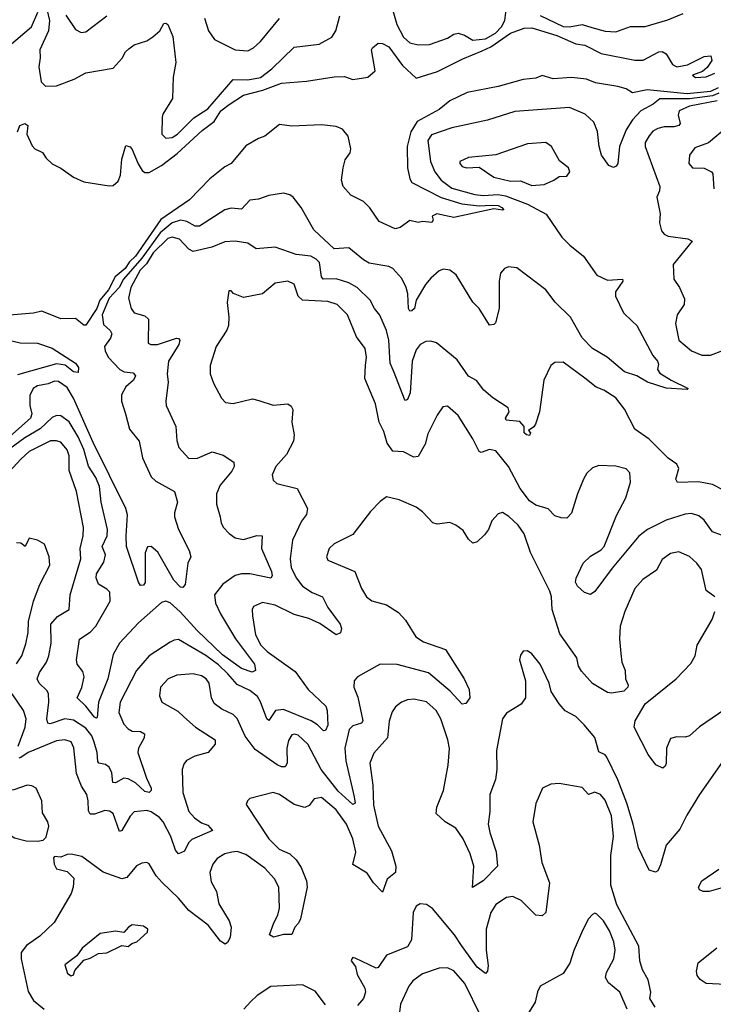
# Model space of a CAD drawing. Extents: x 1678759 to 1859541, y 384609 to 522867.
# Tile 233 of 256: x 1744380 to 1747679, y 480068 to 484748. Entities that reach past the tile are written whole.
import ezdxf

# ---------------------------------------------------------------- set-up
doc = ezdxf.new("R2010")
doc.units = 0

msp = doc.modelspace()

# ---------------------------------------------------------------- linework, layer by layer
at = {"layer": '0CON20XD'}
for points in [[(1744502, 484825), (1744522.1, 484745), (1744516.3, 484695), (1744475.9, 484605), (1744477.6, 484567.6), (1744470.3, 484525), (1744482.4, 484452.4), (1744502.9, 484432.9), (1744555, 484434.2), (1744639.2, 484465), (1744695, 484496.1), (1744825, 484518.8), (1744868, 484565), (1744883.3, 484595), (1744899.5, 484610.5), (1744925, 484628.2), (1744985, 484648.5), (1745013.7, 484666.3), (1745046.9, 484695), (1745065, 484730.8), (1745075, 484732.5), (1745084, 484725), (1745108.1, 484668.1), (1745122, 484545), (1745109.6, 484475), (1745106.6, 484373.4), (1745060.5, 484299.5), (1745057.1, 484285), (1745056, 484205), (1745075, 484186), (1745105, 484189.2), (1745130, 484205), (1745208.8, 484281.2), (1745275, 484324.3), (1745395, 484464.1), (1745465, 484462.7), (1745525, 484473.2), (1745579.4, 484515), (1745685, 484618.2), (1745805, 484631.9), (1745865.2, 484664.8), (1745883.6, 484695), (1745903.1, 484766.9)], [(1746145.3, 484825), (1746172.9, 484725), (1746205, 484665.4), (1746235, 484638.9), (1746275, 484628.2), (1746328.7, 484631.3), (1746415, 484660.6), (1746445, 484679.4), (1746465, 484684.4), (1746495, 484675.6), (1746535, 484650.8), (1746595, 484657.8), (1746643.3, 484685), (1746671.9, 484715), (1746687, 484745), (1746694.1, 484795.9)], [(1744330, 484625), (1744435.7, 484714.3), (1744466, 484785)], [(1744599.2, 484769.2), (1744645, 484702), (1744673, 484687), (1744695, 484691.2), (1744795, 484767.1)], [(1745258.2, 484755), (1745277.5, 484695), (1745306, 484655), (1745405, 484605.6), (1745465, 484600.9), (1745491.4, 484615), (1745524.7, 484645.3), (1745615.8, 484754.2)], [(1746855, 484768), (1746965, 484715.4), (1746995, 484713.9), (1747055, 484725.2), (1747101.9, 484711.8), (1747165, 484693.3), (1747215, 484691.3), (1747285, 484716.2), (1747355, 484715.8), (1747462.9, 484747.1), (1747535, 484777.8)], [(1744369.2, 484215), (1744381.1, 484245), (1744404.3, 484254.3), (1744418, 484245), (1744413.9, 484203.9), (1744439.3, 484149.3), (1744452.5, 484135), (1744487.7, 484117.7), (1744505, 484090), (1744535, 484063.3), (1744575, 484043.3), (1744635, 484000), (1744685, 483978), (1744805, 483959.2), (1744825, 483960.8), (1744848.9, 483981.1), (1744859.8, 484010.2), (1744865.6, 484085), (1744885, 484151.2), (1744905, 484144), (1744915, 484132), (1744943.2, 484063.2), (1744962.3, 484032.3), (1744975, 484022.7), (1744995, 484022.7), (1745054.8, 484055.2), (1745128.3, 484111.7), (1745248.1, 484221.9), (1745305, 484264.8), (1745336.5, 484315), (1745375.9, 484345.9), (1745445, 484389.3), (1745537, 484413), (1745625, 484446.5), (1745743.8, 484456.2), (1745875, 484477.1), (1745925, 484478), (1745965, 484463.8), (1746035, 484476), (1746070, 484505), (1746053.8, 484605), (1746057.5, 484615), (1746085, 484636.7), (1746105, 484635.8), (1746135, 484619.1), (1746200.5, 484530.5), (1746265, 484471.2), (1746367.3, 484502.7), (1746487.5, 484562.5), (1746580.2, 484599.8), (1746620.3, 484619.7), (1746715, 484684.4), (1746778.9, 484708.9)], [(1746778.9, 484708.9), (1746815, 484709.2), (1746935, 484673.4), (1747025, 484633.2), (1747067.4, 484627.4), (1747145, 484587.1), (1747305, 484556.6), (1747345, 484556.4), (1747419.2, 484595), (1747435, 484597.3), (1747455, 484586.2), (1747485, 484535.8), (1747505, 484524.3), (1747556.5, 484533.5), (1747635, 484574), (1747667, 484577), (1747672.5, 484555), (1747649.5, 484520.5), (1747628.3, 484501.7), (1747580, 484485), (1747594.2, 484474.2), (1747645, 484477.5), (1747686.7, 484495)], [(1747702.8, 484425), (1747665, 484407.8), (1747555, 484395.3), (1747365, 484415.2), (1747295, 484401.1), (1747265, 484420), (1747225, 484431.2), (1747118.4, 484448.4), (1747075.2, 484465.2), (1747005, 484474.2), (1746917.7, 484467.7), (1746865, 484483.8), (1746835, 484470.8), (1746775, 484464.3), (1746655, 484431.2), (1746507.4, 484402.6), (1746425, 484363.4), (1746375, 484321), (1746269.8, 484265), (1746240.3, 484215), (1746222.9, 484145), (1746224.7, 484045), (1746235, 483992.5), (1746244.4, 483974.4), (1746385, 483903.5), (1746483.4, 483873.4), (1746565, 483864.3), (1746622.5, 483867.5), (1746655.7, 483865), (1746673.3, 483855), (1746682.5, 483845), (1746677, 483843), (1746635, 483849.1), (1746445, 483808.5), (1746364, 483826), (1746342.5, 483815), (1746346.7, 483795), (1746340, 483785), (1746295, 483789.2), (1746275, 483783.8), (1746235, 483794.2), (1746190, 483760), (1746165, 483754.2), (1746089.8, 483789.8), (1746045, 483853.6), (1746015, 483884.7), (1745954.4, 483914.4), (1745917.9, 483955), (1745910.4, 483985), (1745918.9, 484045), (1745928.3, 484081.7), (1745951, 484115), (1745954.8, 484135), (1745942, 484195), (1745915, 484227.7), (1745885, 484241.1), (1745815, 484248.6), (1745675, 484241.9), (1745615, 484250), (1745546.2, 484195), (1745515, 484184.3), (1745455, 484148.6), (1745385, 484065.6), (1745355, 484048.6), (1745285, 483991.8), (1745187.4, 483892.6), (1745051.2, 483798.8), (1744930.2, 483625), (1744902.2, 483597.8), (1744880.9, 483565), (1744834.4, 483525.6), (1744801.5, 483465), (1744761.1, 483415), (1744746, 483375), (1744695, 483296.2), (1744685, 483296.4), (1744645, 483327.4), (1744575, 483326), (1744485, 483363.1), (1744445, 483354.1), (1744312.4, 483342.4)], [(1747705, 484399), (1747675, 484385.8), (1747565, 484371.6), (1747425, 484372.1), (1747392.8, 484347.2), (1747335, 484315.7), (1747295, 484272), (1747264.8, 484225), (1747233, 484145), (1747224.5, 484065), (1747217.6, 484052.4), (1747205, 484045.6), (1747181.5, 484055), (1747146.7, 484105), (1747135.6, 484145), (1747127.7, 484217.7), (1747111.3, 484261.3), (1747069.9, 484299.9), (1746995, 484331.2), (1746735, 484312.5), (1746605, 484270.5), (1746435.3, 484234.7), (1746339.1, 484200.9), (1746321.1, 484175), (1746333.3, 484075), (1746354.4, 484025), (1746384.3, 483985), (1746435, 483947.9), (1746545, 483917.8), (1746585, 483912.5), (1746655, 483917), (1746690.8, 483910.8), (1746795, 483870.9), (1746884.7, 483824.7), (1746958.5, 483715), (1746995.9, 483675.9), (1747060.8, 483625), (1747125, 483534.3), (1747175, 483510), (1747246.7, 483515), (1747248.8, 483505), (1747214.2, 483455), (1747213.3, 483435), (1747251.8, 483355), (1747294.3, 483314.3), (1747315, 483294.3), (1747391.8, 483151.8), (1747414, 483125), (1747418.8, 483111.2), (1747413.8, 483086.2), (1747425, 483068.8), (1747478, 483035), (1747560, 482995), (1747555, 482990), (1747455, 482997.7), (1747365.5, 483025.5), (1747315, 483056.2), (1747256.2, 483075), (1747174.6, 483144.6), (1747105, 483185.6), (1747055, 483236.9), (1746999.1, 483335), (1746926.1, 483406.1), (1746881.6, 483465), (1746745, 483568.8), (1746705, 483574.4), (1746685, 483565.6), (1746666.9, 483543.1), (1746660, 483505), (1746660.6, 483375), (1746642.7, 483307.3), (1746635, 483298.8), (1746615, 483296.2), (1746566, 483375), (1746535, 483406.2), (1746456, 483535), (1746425, 483558), (1746395, 483562.5), (1746375.7, 483554.3), (1746335, 483520), (1746309.8, 483490.2), (1746265.5, 483415), (1746257.1, 483375), (1746245, 483363.8), (1746235, 483363.3), (1746228.5, 483375), (1746225.5, 483445), (1746218.2, 483475), (1746197.6, 483517.6), (1746155, 483565.5), (1746135, 483575.4), (1746041.9, 483591.9), (1746015, 483606.6), (1745945, 483664.5), (1745875, 483658.5), (1745779.4, 483749.4), (1745718.5, 483855), (1745680, 483905), (1745665, 483915.5), (1745635, 483923.3), (1745565, 483913.5), (1745515, 483895.5), (1745475, 483890.6), (1745435, 483848.1), (1745385, 483852.3), (1745355, 483845.4), (1745235, 483767.4), (1745215, 483767.4), (1745175, 483788.4), (1745145.2, 483795.1), (1745105, 483782.3), (1745048, 483735), (1744960.9, 483615), (1744874, 483515), (1744852.6, 483475), (1744804.9, 483425), (1744772, 483345), (1744779.1, 483299.1), (1744810.8, 483270.7), (1744818, 483255), (1744811.3, 483235), (1744783.6, 483195), (1744786.4, 483175), (1744800.9, 483145), (1744855.6, 483085.6), (1744876, 483075), (1744919.1, 483069.1), (1744930, 483055), (1744921.9, 483035), (1744885, 483003.3), (1744863.5, 482965), (1744864.5, 482935.5), (1744882.4, 482875), (1744901.9, 482801.9), (1744948.8, 482745), (1744964, 482665), (1745004.6, 482575), (1745026.9, 482555), (1745115.7, 482505), (1745130.6, 482455), (1745115.5, 482405), (1745116.2, 482385), (1745135.3, 482325), (1745185.4, 482225), (1745194.3, 482195), (1745180, 482165), (1745166.7, 482063.3), (1745155, 482050), (1745145, 482051.4), (1745113.3, 482085), (1745037, 482217), (1745005, 482243.8), (1744987, 482243), (1744976.6, 482213.4), (1744976.5, 482073.5), (1744968.8, 482061.2), (1744955, 482058.8), (1744944.6, 482074.6), (1744888.2, 482245), (1744886.8, 482293.2)], [(1747696.7, 484363.3), (1747565, 484337.1), (1747516.4, 484315), (1747512.4, 484295), (1747521.5, 484255), (1747515.2, 484244.8), (1747491, 484239), (1747445, 484239.8), (1747415, 484230.7), (1747391.1, 484218.9), (1747373.3, 484196.8), (1747355.5, 484165), (1747355.4, 484145), (1747424.5, 483955.5), (1747423.3, 483935), (1747410, 483905), (1747426.2, 483825), (1747422.8, 483782.8), (1747431.8, 483745), (1747445, 483728.2), (1747465, 483719.1), (1747557.4, 483707.4), (1747578, 483695), (1747488.6, 483585), (1747491.2, 483515), (1747518, 483475), (1747541.7, 483421.7), (1747540, 483395), (1747507.1, 483345), (1747498.6, 483305), (1747514.4, 483225), (1747575.6, 483175), (1747625, 483153.1), (1747665, 483153.8), (1747725, 483175.7)], [(1747775, 484262.5), (1747656.6, 484163.4), (1747590.4, 484139.6), (1747565.8, 484105), (1747562.9, 484065), (1747580, 484045), (1747635, 484042.9), (1747670, 484025), (1747676.2, 484015), (1747681.4, 483945)], [(1746815, 483960.5), (1746875, 483964.5), (1746921.2, 483985), (1746945, 484002.5), (1746982.5, 484005), (1746996, 484025), (1746990, 484045), (1746947, 484077), (1746909.2, 484145), (1746882.5, 484165), (1746795, 484157.8), (1746645, 484106.7), (1746515, 484092.9), (1746473.3, 484075), (1746473.3, 484065), (1746485, 484050), (1746505, 484044.3), (1746565, 484048), (1746635, 483999.4), (1746715, 483981.3), (1746761.7, 483981.7), (1746815, 483960.5)], [(1747725, 482514.4), (1747675, 482539.5), (1747608.6, 482551.4), (1747508, 482548), (1747501.4, 482565), (1747515.6, 482615), (1747505.7, 482635), (1747463.9, 482663.9), (1747373.8, 482755), (1747305, 482802.5), (1747256.9, 482896.9), (1747215, 482951.5), (1747157.7, 482987.7), (1747121.7, 483001.7), (1747068.6, 483045), (1746965, 483120.8), (1746925, 483118.8), (1746906.7, 483105), (1746872.2, 483035), (1746851.9, 482885), (1746833.6, 482826.4), (1746825, 482812.5), (1746800, 482795), (1746810, 482785), (1746805, 482772.5), (1746790, 482775), (1746780, 482785), (1746780, 482815), (1746758, 482838), (1746694.2, 482844.2), (1746691.2, 482855), (1746708.5, 482885), (1746703.5, 482903.5), (1746630.7, 482950.7), (1746588, 482988), (1746553, 483033), (1746513.8, 483053.8), (1746461.2, 483131.2), (1746361.7, 483211.7), (1746335, 483220.5), (1746311.9, 483218.1), (1746285, 483204.5), (1746265, 483179.4), (1746247.3, 483125), (1746237.1, 482975), (1746225, 482942.9), (1746215, 482938.6), (1746209.4, 482945), (1746160.9, 483070.9), (1746141.9, 483115), (1746135.2, 483225), (1746125, 483270.8), (1746093.3, 483343.3), (1746067.5, 483375), (1746047.1, 483415), (1745985.5, 483475), (1745945, 483497.3), (1745885, 483516.5), (1745823.1, 483515), (1745815.9, 483525.9), (1745805.8, 483595), (1745790.7, 483610.7), (1745765, 483624.2), (1745695, 483633.1), (1745595, 483666.5), (1745505, 483658.6), (1745465, 483685.7), (1745405, 483695.4), (1745355, 483692.7), (1745293.6, 483666.4), (1745205, 483646.2), (1745185, 483657.5), (1745140.5, 483705), (1745105, 483714.7), (1745085, 483707.6), (1745015, 483640.3), (1744982.3, 483587.6), (1744952.6, 483557.4), (1744908.1, 483475), (1744897.7, 483425), (1744910, 483375), (1744924.3, 483355), (1744975, 483340.9), (1744991.8, 483325), (1744990.7, 483210.7), (1745003.9, 483203.9), (1745035, 483204.8), (1745125, 483234.6), (1745135, 483233.3), (1745141.2, 483225), (1745136.2, 483203.8), (1745087.1, 483125), (1745080.5, 483065), (1745085.5, 483025), (1745074.4, 482935), (1745076.7, 482915), (1745122.2, 482815), (1745127.6, 482747.6), (1745137.1, 482715), (1745185, 482663.1), (1745225, 482664.5), (1745295, 482693.5), (1745348.2, 482678.2), (1745398.8, 482645), (1745399.2, 482625), (1745388.3, 482601.7), (1745334.1, 482535.9), (1745315.5, 482495), (1745316.7, 482445), (1745334.1, 482385.9), (1745338.6, 482355), (1745349.2, 482335), (1745375.4, 482305.4), (1745405.4, 482285.4), (1745445, 482276.9), (1745507.2, 482297.2), (1745533.8, 482295), (1745530.5, 482235), (1745578.2, 482125), (1745580.6, 482105), (1745575, 482094.4), (1745475, 482113.6), (1745435, 482113.9), (1745405, 482106.1), (1745345.4, 482065), (1745306.7, 482015), (1745311.8, 481975), (1745334.3, 481925), (1745406.8, 481805), (1745496.9, 481685), (1745501.2, 481655), (1745485, 481647.5), (1745435, 481664.2), (1745345, 481728.7), (1745224.2, 481844.2), (1745143.6, 481933.6), (1745095, 481976.2), (1745075, 481984.4), (1745055, 481978.1), (1744945, 481882), (1744854.1, 481785), (1744825, 481730.6), (1744799.5, 481615), (1744754.2, 481505), (1744747.8, 481432.2), (1744745, 481428), (1744735, 481433.6), (1744695.2, 481485.2), (1744652.7, 481525), (1744676, 481574), (1744686.2, 481625), (1744679.5, 481649.5), (1744653.3, 481685), (1744650, 481705), (1744665, 481804), (1744715, 481837.5), (1744742.2, 481865), (1744810, 481985), (1744807.8, 482027.8), (1744795, 482042.2), (1744754.7, 482064.7), (1744743.1, 482095), (1744744.7, 482115), (1744780.3, 482169.7), (1744788.6, 482205), (1744772.6, 482245), (1744796.5, 482295), (1744797.9, 482325), (1744767, 482455), (1744759, 482529), (1744742, 482572), (1744706.6, 482626.6), (1744684.8, 482705), (1744658, 482765), (1744615, 482837.3), (1744575, 482865.4), (1744555, 482867.3), (1744535, 482857.5), (1744476.5, 482803.5), (1744405, 482761.5), (1744309.6, 482690.4)], [(1747718.3, 482298.3), (1747675, 482314.4), (1747635, 482370), (1747609.5, 482389.5), (1747575, 482400.4), (1747545, 482398.7), (1747455, 482370), (1747365.6, 482324.4), (1747325, 482293.6), (1747198, 482142), (1747115, 482030), (1747095, 482016.7), (1747066.4, 482026.4), (1747033.3, 482055), (1747022.9, 482075), (1747025.9, 482094.1), (1747060, 482165), (1747095, 482198), (1747145, 482228.1), (1747159.5, 482245), (1747218.1, 482391.9), (1747262.5, 482475), (1747285, 482550), (1747282, 482595), (1747264.2, 482614.2), (1747215, 482625.5), (1747135, 482629.2), (1747105, 482618), (1747077.6, 482592.4), (1747061.9, 482565), (1747032.5, 482495), (1747005, 482402.5), (1746981.7, 482378.3), (1746955, 482380), (1746925, 482390), (1746892.7, 482422.7), (1746835, 482440.9), (1746805, 482461.1), (1746759.5, 482519.5), (1746704.2, 482625), (1746645, 482698.8), (1746615, 482705.4), (1746575, 482691.9), (1746565, 482695.6), (1746535, 482755.7), (1746465, 482867.5), (1746415, 482910.6), (1746392.5, 482907.5), (1746365, 482868.8), (1746320.5, 482779.5), (1746308.6, 482731.4), (1746275, 482671.4), (1746255, 482668.5), (1746205, 482694.4), (1746155, 482696.9), (1746126.9, 482735), (1746111.7, 482791.7), (1746090, 482835), (1746071.7, 482921.7), (1746022.1, 483042.1), (1746024.6, 483105), (1746029.3, 483145), (1746022.9, 483185), (1745981.2, 483241.2), (1745938.8, 483345), (1745890, 483395), (1745845, 483408.7), (1745724.8, 483414.8), (1745704.2, 483434.2), (1745685, 483491.2), (1745655, 483505.6), (1745595, 483495.4), (1745534.1, 483445.9), (1745445, 483427.8), (1745396.4, 483446.4), (1745385, 483460), (1745375, 483460), (1745365.9, 483404.1), (1745374.4, 483335), (1745372.5, 483295), (1745365, 483272), (1745314.5, 483195), (1745285.5, 483105), (1745285.6, 483065), (1745301.2, 483021.2), (1745339.2, 482949.2), (1745358.9, 482928.9), (1745395, 482923.8), (1745486.9, 482946.9), (1745517.6, 482937.6), (1745585, 482915.7), (1745655, 482922), (1745670.8, 482910.8), (1745678.6, 482895), (1745674.4, 482835), (1745685.7, 482775.7), (1745681.9, 482745), (1745648.2, 482681.8), (1745597.8, 482625), (1745580, 482585), (1745585, 482560), (1745603, 482543), (1745699.5, 482519.5), (1745748.8, 482425), (1745744.1, 482395.9), (1745720, 482365), (1745677.3, 482275), (1745666.9, 482185), (1745671.6, 482145), (1745694.1, 482095), (1745725, 482055.4), (1745770.6, 482025), (1745819.5, 482005), (1745844.8, 481954.8), (1745904.4, 481875), (1745910.8, 481855), (1745905.8, 481834.2), (1745885, 481824.2), (1745808, 481878), (1745755, 481902.7)], [(1744315, 483227.5), (1744382.2, 483212.2), (1744465, 483210.7), (1744535, 483187.4), (1744645.6, 483115), (1744659.4, 483095), (1744658.3, 483071.7), (1744635, 483074.5), (1744595.7, 483105.7), (1744555, 483112.6), (1744369.4, 483060.6)], [(1744886.8, 482293.2), (1744892.2, 482395), (1744885.4, 482425.4), (1744729, 482739), (1744635, 482948.7), (1744605, 483000.6), (1744565, 483029.1), (1744545, 483030.7), (1744515, 483016.8), (1744465, 483007.9), (1744443.9, 482996.1), (1744427.8, 482962.2), (1744427.8, 482915), (1744437.8, 482875), (1744430.7, 482855), (1744332.2, 482767.8)], [(1745755, 481902.7), (1745685, 481920.4), (1745595, 481965.9), (1745535, 481978.5), (1745491.2, 481958.8), (1745485.8, 481944.2), (1745487.8, 481915), (1745502.2, 481825), (1745526.8, 481775), (1745557.7, 481745), (1745690.8, 481650.8), (1745751.8, 481565), (1745835.6, 481485), (1745842.1, 481465), (1745845.2, 481395), (1745835, 481369.2), (1745825, 481368.1), (1745796.6, 481396.6), (1745766, 481416), (1745635, 481470), (1745597.3, 481465), (1745565, 481417.5), (1745555, 481425.7), (1745525.8, 481505.8), (1745510.5, 481530.5), (1745475, 481559.4), (1745415, 481587.6), (1745369.7, 481639.7), (1745325, 481682.1), (1745265, 481726.7), (1745135, 481801.5), (1745115, 481799.5), (1745095, 481789.1), (1744995.9, 481724.1), (1744935.2, 481654.8), (1744858.5, 481505), (1744850.8, 481455), (1744875, 481399.2), (1744895, 481376.9), (1744915, 481366.4), (1744954.4, 481364.4), (1744974.2, 481354.2), (1744971.5, 481335), (1744944.3, 481285.7), (1744942.4, 481265), (1744982.6, 481142.6), (1745005.7, 481095), (1745005.8, 481085), (1744996.2, 481075), (1744975, 481079.5), (1744931, 481121), (1744895, 481140.2), (1744875, 481142.6), (1744835, 481121.3), (1744822.4, 481122.4), (1744818.2, 481168.2), (1744806, 481196), (1744787.6, 481207.6), (1744755.8, 481215), (1744752, 481222), (1744748.8, 481265), (1744734.3, 481314.3), (1744722.6, 481345), (1744695, 481380), (1744635, 481418.4), (1744595, 481425.3), (1744525, 481401.8), (1744514.2, 481404.2), (1744508.9, 481425), (1744518.9, 481505), (1744516.7, 481545), (1744509.5, 481559.5), (1744472.9, 481595), (1744463.1, 481615), (1744474, 481645), (1744508.1, 481695), (1744518.1, 481725), (1744529.5, 481785), (1744528.2, 481875), (1744559.1, 481910.9), (1744614.6, 481945.4), (1744619.3, 482015), (1744670.4, 482185), (1744667, 482235), (1744681.2, 482295), (1744682.8, 482335), (1744650.8, 482505), (1744615.8, 482605), (1744614.8, 482675), (1744605, 482704.4), (1744575, 482740.4), (1744555, 482747.1), (1744526.1, 482746.1), (1744425, 482695.2), (1744385, 482659.7), (1744223.8, 482485)], [(1747685.6, 482005), (1747645.5, 482035.5), (1747623.3, 482135), (1747600.6, 482165), (1747565, 482196.9), (1747515, 482218.6), (1747475, 482211.4), (1747435, 482182.5), (1747408.3, 482131.7), (1747343, 482087), (1747305.6, 482045), (1747258.2, 481935), (1747235.4, 481865), (1747232.7, 481805), (1747238.5, 481735), (1747244.6, 481695), (1747260, 481655), (1747260.6, 481615), (1747274, 481585), (1747272, 481575), (1747252.7, 481557.3), (1747195, 481546.9), (1747175, 481550), (1747105, 481592.7), (1747052.2, 481652.2), (1747037.7, 481675), (1747029.5, 481715), (1746949.1, 481829.1), (1746913.2, 481945), (1746909.7, 482005), (1746901.8, 482031.8), (1746809.6, 482215), (1746779.6, 482305), (1746751.5, 482345), (1746706.3, 482386.3), (1746675.7, 482405.7), (1746655, 482400), (1746625, 482366.2), (1746608.9, 482325), (1746590.2, 482299.8), (1746555, 482266.2), (1746535, 482260), (1746515, 482278.8), (1746489.7, 482319.7), (1746455, 482346.2), (1746425, 482358), (1746365, 482350.8), (1746345, 482357.5), (1746295, 482409.4), (1746265, 482430.6), (1746185, 482466.2), (1746125, 482480), (1746095, 482458.8), (1746048.7, 482411.3), (1745965, 482300.8), (1745875, 482257.1), (1745851.4, 482235), (1745838.6, 482195), (1745845, 482178.8), (1745974, 482125), (1746005.6, 482045), (1746030, 482005), (1746055, 481985.6), (1746125, 481966.7), (1746181.1, 481931.1), (1746215, 481894.2), (1746264.4, 481815), (1746301.1, 481791.1), (1746405.4, 481755.4), (1746494.3, 481615), (1746517.5, 481565), (1746521.2, 481525), (1746501.7, 481498.3), (1746485, 481494.2), (1746427, 481557), (1746325, 481643.4), (1746175, 481682.8), (1746095, 481684.6), (1745986, 481625), (1745970, 481605), (1745968.6, 481575), (1745987.8, 481527.8), (1746011.2, 481415), (1746005, 481404.6), (1745965, 481391.5), (1745947.1, 481375), (1745926.7, 481285), (1745930.7, 481225), (1745970, 481055), (1745975.5, 481025), (1745965, 481018.6), (1745895, 481081.4), (1745813.1, 481185), (1745750.9, 481305), (1745705, 481346.9), (1745685, 481352.2), (1745675, 481348.6), (1745658.1, 481321.9), (1745650.6, 481285), (1745652.3, 481215), (1745642.6, 481197.4), (1745625, 481197.7), (1745605, 481207.2), (1745499.5, 481279.5), (1745452.1, 481342.1), (1745415, 481426), (1745395, 481445.6), (1745341.8, 481471.8), (1745305, 481498), (1745291.9, 481525), (1745280.9, 481595), (1745266.5, 481615), (1745245, 481629.1), (1745205, 481639.1), (1745126.6, 481633.4), (1745085.3, 481614.7), (1745050, 481575), (1745044.2, 481535), (1745056.2, 481505), (1745132.1, 481462.1), (1745160, 481435), (1745215.7, 481385.7), (1745308.8, 481325), (1745310, 481305), (1745276, 481265), (1745212.8, 481247.2), (1745173.4, 481226.6), (1745160.5, 481209.5), (1745153.3, 481185), (1745155.3, 481075.3), (1745184.6, 480985), (1745210.5, 480955), (1745245, 480931.2), (1745275, 480919.5), (1745297.5, 480895), (1745198.3, 480851.7), (1745182.5, 480835), (1745163.5, 480796.5), (1745135, 480782.9), (1745121, 480801), (1745098.6, 480865), (1745062.7, 480935), (1745045, 480955.3), (1745005, 480982.5), (1744985, 480988.8), (1744925, 480982.7), (1744905, 480962.2), (1744865, 480894.4), (1744855, 480890), (1744824.4, 480975), (1744806.7, 480986.7), (1744785, 480989.3), (1744735, 480971.7), (1744715, 480972.3), (1744707.6, 480987.6), (1744705.8, 481035), (1744699.1, 481065), (1744673.5, 481105), (1744649.6, 481165), (1744637.4, 481287.4), (1744625, 481316.2), (1744595.3, 481325.3), (1744555, 481320.3), (1744420, 481265), (1744385, 481240.7), (1744375, 481238.9)], [(1744364.2, 481685.8), (1744390, 481725), (1744408.7, 481781.3), (1744420.4, 481835), (1744422.4, 481887.6), (1744445.9, 481984.1), (1744475.9, 482064.1), (1744523.3, 482155), (1744520, 482195), (1744497.5, 482255), (1744465, 482274.2), (1744425, 482283.3), (1744405.9, 482244.1), (1744385, 482260), (1744365, 482261.2)], [(1747885, 481572.1), (1747613.2, 481386.8), (1747565, 481344.4), (1747545, 481338.1), (1747505, 481340), (1747475, 481331.2), (1747456.9, 481285), (1747455, 481212.5), (1747450.5, 481199.5), (1747438.8, 481191.2), (1747405, 481206), (1747368.6, 481255), (1747302.9, 481385), (1747307.1, 481415), (1747355, 481495.8), (1747502.2, 481615), (1747572.6, 481687.4), (1747592.9, 481725), (1747602.2, 481775), (1747673, 481897), (1747686.7, 481935)], [(1747732.5, 481235), (1747613.1, 481065), (1747552.3, 480967.7), (1747519.4, 480900.6), (1747454.4, 480825), (1747428.5, 480731.5), (1747415, 480703.3), (1747403.8, 480696.2), (1747374, 480705), (1747322.6, 480812.6), (1747298.2, 480925), (1747267.4, 481025), (1747225, 481135.6), (1747173.2, 481243.2), (1747164.1, 481254.1), (1747135, 481267.5), (1747115.6, 481335.6), (1747065, 481396.9), (1747025, 481436.4), (1746975, 481462.9), (1746945, 481495.7), (1746907.1, 481555), (1746897.5, 481595), (1746855.6, 481685), (1746815, 481733.8), (1746795, 481748.8), (1746775, 481746.2), (1746762.4, 481727.6), (1746757.5, 481705), (1746785.8, 481605), (1746786, 481525), (1746765.7, 481494.3), (1746695, 481452.5), (1746676.9, 481425), (1746647.7, 481275), (1746650, 481185), (1746643.6, 481136.4), (1746615.7, 481065), (1746616.4, 480985), (1746607.9, 480925), (1746615.6, 480884.4), (1746646.8, 480793.2), (1746652.9, 480725), (1746585, 480654.4), (1746533.9, 480623.9), (1746540, 480725), (1746522.9, 480782.9), (1746489.6, 480855), (1746455, 480905.5), (1746404.2, 480935), (1746360.6, 480975), (1746363.5, 481005), (1746396, 481085), (1746418.1, 481205), (1746423.4, 481283.4), (1746416, 481325), (1746382.5, 481425), (1746360.9, 481465), (1746315, 481505.4), (1746255, 481519.1), (1746224.7, 481515.3), (1746196.4, 481503.6), (1746167.7, 481482.3), (1746150.9, 481459.1), (1746136.7, 481413.3), (1746129.1, 481335), (1746065, 481262.5), (1746045.5, 481215), (1746059.5, 481109.5), (1746063.4, 481015), (1746084.5, 480914.5), (1746148, 480798), (1746169.5, 480725), (1746166.9, 480695), (1746126.9, 480663.1), (1746105, 480601.2), (1746062.5, 480645), (1746031.9, 480691.9), (1745965, 480732.5), (1745978.1, 480791.9), (1745965, 480854.3), (1745935, 480923.9), (1745885, 480993.2), (1745815, 481050.5), (1745781.2, 481045), (1745756.6, 481013.4), (1745736.6, 481003.4), (1745685, 481018.5), (1745615, 481065.5), (1745585, 481074.4), (1745475, 481045.6), (1745462.9, 481035), (1745457.7, 481017.7), (1745565, 480854.2), (1745613.8, 480805), (1745665, 480783.8), (1745694.3, 480754.3), (1745719.1, 480719.1), (1745744.5, 480655), (1745747.8, 480625), (1745715.6, 480474.4), (1745706.7, 480453.3), (1745688.8, 480435), (1745675, 480400), (1745635, 480400), (1745587.5, 480387.5), (1745568.3, 480398.3), (1745588, 480455), (1745608.3, 480491.7), (1745615.6, 480524.4), (1745612.1, 480625), (1745591.5, 480665), (1745545.6, 480715), (1745455, 480780.4), (1745415, 480794.5), (1745388.1, 480791.9), (1745355, 480782.9), (1745318.5, 480761.5), (1745298.9, 480735), (1745283.8, 480695), (1745290.9, 480650.9), (1745316.5, 480605), (1745327.3, 480545), (1745375.6, 480465), (1745385.6, 480435), (1745381.4, 480385), (1745368.8, 480361.2), (1745356.4, 480353.6), (1745335, 480368), (1745276.4, 480445), (1745185, 480513.4), (1745135, 480572.1), (1745056.9, 480646.9), (1745028.9, 480678.9), (1744996.4, 480736.4), (1744985, 480742.5), (1744961.2, 480738.8), (1744935, 480725.8), (1744889.2, 480670.8), (1744865, 480664), (1744776.7, 480696.7), (1744675, 480770), (1744625, 480781.2), (1744605, 480780), (1744575, 480767.5), (1744545, 480770), (1744540, 480765), (1744543.3, 480735), (1744555, 480712.5), (1744605, 480700), (1744637, 480667), (1744634, 480625), (1744624.3, 480595), (1744543.5, 480456.5), (1744475, 480391.5), (1744411.7, 480348.3), (1744386.9, 480315), (1744386.7, 480285), (1744419.5, 480129.5), (1744445, 480085.6), (1744495.8, 480045)], [(1744373.3, 481295), (1744405.2, 481385), (1744410.7, 481425), (1744397.7, 481465), (1744344.3, 481544.3)], [(1744465, 480843.3), (1744491.7, 480848.3), (1744505, 480862.5), (1744518, 480915), (1744513.8, 480935), (1744488.3, 480978.3), (1744485.7, 481035), (1744458.8, 481095), (1744437.3, 481107.3), (1744415, 481110), (1744352.4, 481087.6), (1744282.1, 481077.9), (1744250, 481065), (1744229.2, 480995), (1744242, 480945), (1744305, 480890.6), (1744355, 480860), (1744410, 480845), (1744465, 480843.3)], [(1747402.9, 480055), (1747377.2, 480095), (1747382.2, 480125), (1747369.2, 480185), (1747342.7, 480232.7), (1747329.1, 480275), (1747324.6, 480345), (1747220.3, 480540.3), (1747191.3, 480635), (1747191, 480775), (1747203.5, 480865), (1747194.3, 480964.3), (1747165, 481039.2), (1747142.5, 481065), (1747116.1, 481076.1), (1747085, 481065.7), (1747055, 481098), (1746945, 481118), (1746905.9, 481114.1), (1746866.2, 481095), (1746835, 481022.5), (1746820.9, 480935), (1746851.1, 480825), (1746862.9, 480742.9), (1746899.2, 480645), (1746882.2, 480505), (1746865, 480488.6), (1746835, 480491.9), (1746765, 480560.8), (1746725, 480581.1), (1746695, 480575.4), (1746645, 480542.5), (1746620.4, 480505), (1746599.3, 480425), (1746598.4, 480325), (1746608.2, 480251.8), (1746604.2, 480225.8), (1746596.1, 480213.9), (1746555, 480244.6), (1746482, 480348), (1746448.7, 480398.7), (1746343.2, 480523.2), (1746315, 480542.7), (1746285, 480545.5), (1746266, 480534), (1746250.9, 480505), (1746243.2, 480375), (1746225, 480340.5), (1746125, 480301.4), (1746085, 480243.3), (1746075, 480240), (1745975, 480287.5), (1745965, 480290), (1745960, 480285), (1745956.7, 480275), (1745977.7, 480247.7), (1745985, 480210), (1746021.1, 480145), (1746024.5, 480125), (1746015, 480096.2), (1745986.9, 480063.1)], [(1747715, 480619.5), (1747660, 480605), (1747630, 480605), (1747613, 480613), (1747608.8, 480625), (1747623.8, 480655), (1747705, 480710.6)], [(1747270, 480045), (1747234.3, 480125), (1747180.8, 480170.8), (1747165.6, 480195), (1747171.4, 480218.6), (1747205.6, 480284.4), (1747212.4, 480325), (1747206.2, 480365), (1747185, 480417.8), (1747155.9, 480465), (1747125, 480496.5), (1747115, 480501.1), (1747105, 480495.7), (1747085.6, 480475), (1747057.6, 480422.4), (1747015.6, 480324.4), (1746996.8, 480263.2), (1746965.3, 480214.7), (1746855.9, 480154.1), (1746843, 480127), (1746832.4, 480077.6), (1746779.4, 479995)], [(1744625, 480203.8), (1744635, 480207.5), (1744641.7, 480228.3), (1744685, 480277.5), (1744715, 480286.7), (1744755, 480310), (1744795, 480313.3), (1744865, 480347.5), (1744895, 480342.5), (1744913, 480357), (1744937.5, 480365), (1744988.3, 480411.7), (1744990, 480425), (1744969.3, 480439.3), (1744915, 480445.8), (1744896.7, 480435), (1744875, 480410), (1744836.1, 480416.1), (1744763.3, 480405), (1744677.5, 480335), (1744651.2, 480298.8), (1744593.8, 480255), (1744607.5, 480215), (1744625, 480203.8)], [(1747737.3, 480162.7), (1747645, 480167.1), (1747615.8, 480185.8), (1747602, 480205), (1747598.8, 480225), (1747606.2, 480265), (1747695, 480335.8)], [(1746572.1, 480015), (1746497.4, 480167.4), (1746445, 480227.7), (1746415, 480241.1), (1746375, 480240), (1746295, 480213.6), (1746250.4, 480179.6), (1746230.8, 480155), (1746191.8, 480068.2), (1746182.9, 480005)], [(1745835, 480065.3), (1745785, 480129.8), (1745725, 480160.2), (1745575, 480152.5), (1745509.3, 480110.7), (1745478.7, 480081.3), (1745445.3, 480044.7)]]:
    msp.add_lwpolyline(points, dxfattribs=at)

doc.saveas('drawing.dxf')
